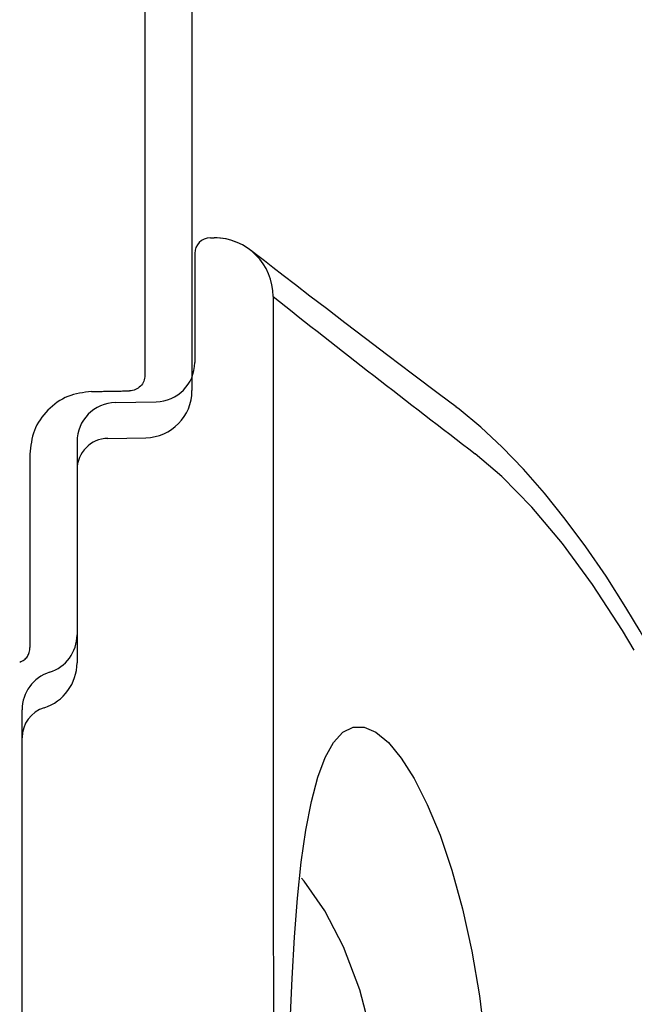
# Model space of a CAD drawing. Header units: millimetres. Extents: x 3813.37 to 3814.5, y 4795.07 to 4797.37.
# Tile 15 of 41: x 3813.63 to 3813.71, y 4796.21 to 4796.34. Entities that reach past the tile are written whole.
import ezdxf

# ---------------------------------------------------------------- set-up
doc = ezdxf.new("R2010")
doc.units = ezdxf.units.MM
doc.layers.add('SANINDUSA', color=3, linetype='Continuous')

msp = doc.modelspace()

# ---------------------------------------------------------------- linework, layer by layer
at = {"layer": 'SANINDUSA'}
for p, q in [((3813.65419822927, 4796.400970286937), (3813.654198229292, 4796.288926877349)), ((3813.648198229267, 4796.399004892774), (3813.648198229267, 4796.290892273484)), ((3813.656544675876, 4796.308394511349), (3813.657044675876, 4796.308394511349)), ((3813.654544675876, 4796.30639451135), (3813.654544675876, 4796.292497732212)), ((3813.664544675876, 4796.30089451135), (3813.664544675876, 4796.232394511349)), ((3813.644457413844, 4796.287408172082), (3813.649631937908, 4796.287498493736)), ((3813.643475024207, 4796.282843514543), (3813.648302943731, 4796.282927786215)), ((3813.639544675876, 4796.282408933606), (3813.639544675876, 4796.257813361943)), ((3813.633544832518, 4796.280809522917), (3813.633544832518, 4796.256213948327)), ((3813.639544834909, 4796.278844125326), (3813.639544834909, 4796.254248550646)), ((3813.632544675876, 4796.222777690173), (3813.632544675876, 4796.248273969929)), ((3813.632544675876, 4795.824643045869), (3813.632544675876, 4796.24470911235))]:
    msp.add_line(p, q, dxfattribs=at)
at = {"layer": 'SANINDUSA', "flags": 128}
for points in [[(3813.687846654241, 4796.286851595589), (3813.685726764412, 4796.288442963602), (3813.682305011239, 4796.291021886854), (3813.679165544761, 4796.293397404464), (3813.67629354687, 4796.295578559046), (3813.673683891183, 4796.297567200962), (3813.671331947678, 4796.299364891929), (3813.66923351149, 4796.300972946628), (3813.667385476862, 4796.302391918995), (3813.665813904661, 4796.303600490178), (3813.664497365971, 4796.304614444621), (3813.663424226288, 4796.305442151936), (3813.662600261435, 4796.306078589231), (3813.662029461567, 4796.306520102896), (3813.661713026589, 4796.306765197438), (3813.661649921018, 4796.306814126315), (3813.661640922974, 4796.306821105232), (3813.661637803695, 4796.306823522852), (3813.661631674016, 4796.306828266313), (3813.661615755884, 4796.306840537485), (3813.661589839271, 4796.306860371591), (3813.661525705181, 4796.306908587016)], [(3813.710464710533, 4796.259663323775), (3813.709501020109, 4796.261296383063), (3813.706970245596, 4796.26527050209), (3813.704386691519, 4796.269029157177), (3813.701763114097, 4796.272561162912), (3813.699112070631, 4796.275856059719), (3813.696441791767, 4796.278907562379), (3813.693730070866, 4796.281730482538), (3813.691003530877, 4796.284281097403), (3813.688248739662, 4796.286554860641), (3813.687834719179, 4796.286848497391)], [(3813.71057126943, 4796.255840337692), (3813.709054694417, 4796.25837837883), (3813.705252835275, 4796.264226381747), (3813.701425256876, 4796.269432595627), (3813.697522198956, 4796.274076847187), (3813.693694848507, 4796.277978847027), (3813.690291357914, 4796.280873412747)], [(3813.666732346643, 4796.208451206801), (3813.666950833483, 4796.214015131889), (3813.667248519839, 4796.219281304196), (3813.667636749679, 4796.224254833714), (3813.668122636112, 4796.228841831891), (3813.66871028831, 4796.232941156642), (3813.669413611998, 4796.236575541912), (3813.670234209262, 4796.239672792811), (3813.671175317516, 4796.242180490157), (3813.672240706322, 4796.244100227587), (3813.673418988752, 4796.245396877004), (3813.674727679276, 4796.246056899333), (3813.67613785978, 4796.246066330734), (3813.67762281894, 4796.245432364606), (3813.679225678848, 4796.244101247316), (3813.680868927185, 4796.242113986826), (3813.682512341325, 4796.239514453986), (3813.684190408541, 4796.236190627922), (3813.685807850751, 4796.23227139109), (3813.687315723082, 4796.227832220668), (3813.688680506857, 4796.222899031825), (3813.689868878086, 4796.217529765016), (3813.690837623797, 4796.211830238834), (3813.691523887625, 4796.206167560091)], [(3813.678497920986, 4796.190479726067), (3813.678545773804, 4796.194034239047), (3813.678163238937, 4796.200319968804), (3813.677171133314, 4796.206572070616), (3813.67559074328, 4796.212571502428), (3813.673505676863, 4796.218057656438), (3813.671128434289, 4796.22265958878), (3813.66850650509, 4796.226425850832), (3813.668135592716, 4796.22680599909)]]:
    msp.add_lwpolyline(points, dxfattribs=at)
at = {"layer": 'SANINDUSA'}
for centre, radius, start, end in [((3813.656544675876, 4796.30639451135), 0.002000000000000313, 90, 180), ((3813.657299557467, 4796.302163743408), 0.006210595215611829, 65.82274625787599, 92.3606203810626), ((3813.657044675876, 4796.30089451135), 0.007500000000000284, 0, 90), ((3815.047100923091, 4798.052265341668), 2.231313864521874, 231.7119517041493, 232.549447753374), ((3813.649544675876, 4796.292497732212), 0.005000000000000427, 271.00000000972, 0), ((3813.648198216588, 4796.28892688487), 0.006000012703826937, 271.0001192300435, 359.9999281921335), ((3813.648198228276, 4796.288926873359), 0.006000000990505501, 271.000009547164, 6.565886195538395e-06), ((3813.644544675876, 4796.282408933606), 0.004999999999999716, 91.00000000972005, 180), ((3813.643544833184, 4796.278844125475), 0.003999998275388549, 90.99999114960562, 180.0000021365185), ((3813.567857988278, 4796.17485845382), 0.1659382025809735, 354.4546111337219, 30.74857646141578), ((3813.634544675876, 4796.257813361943), 0.005000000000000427, 287.4576031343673, 0), ((3813.633544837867, 4796.254248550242), 0.005999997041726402, 287.4566384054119, 3.856155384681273e-06), ((3813.637544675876, 4796.248273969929), 0.005000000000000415, 107.4576031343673, 180), ((3813.636544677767, 4796.244709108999), 0.004000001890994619, 107.4566510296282, 180.0000085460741), ((3813.63654469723, 4796.244709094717), 0.004000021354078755, 107.4568555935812, 179.9997474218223), ((3818.356862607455, 4796.232394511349), 4.692317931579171, 180, 183.4571104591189)]:
    msp.add_arc(centre, radius, start, end, dxfattribs=at)
for points, knots in [([(3813.648198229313, 4796.290892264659), (3813.648171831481, 4796.29063172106), (3813.648119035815, 4796.290110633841), (3813.64765405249, 4796.289461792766), (3813.647013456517, 4796.288985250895), (3813.646493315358, 4796.288923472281), (3813.646233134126, 4796.28889256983)], [0, 0, 0, 0, 0.2499955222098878, 0.4999910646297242, 0.7498891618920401, 1, 1, 1, 1]), ([(3813.641405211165, 4796.288808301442), (3813.640365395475, 4796.288684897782), (3813.63828576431, 4796.288438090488), (3813.635723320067, 4796.286533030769), (3813.633861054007, 4796.283937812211), (3813.633650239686, 4796.281852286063), (3813.633544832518, 4796.280809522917)], [0, 0, 0, 0, 0.2498884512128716, 0.499776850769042, 0.7498884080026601, 0.9999999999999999, 0.9999999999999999, 0.9999999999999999, 0.9999999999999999]), ([(3813.632239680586, 4796.2543385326), (3813.632437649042, 4796.254425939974), (3813.632813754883, 4796.254591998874), (3813.633246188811, 4796.255029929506), (3813.633506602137, 4796.255587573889), (3813.633531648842, 4796.255997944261), (3813.633544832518, 4796.256213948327)], [0, 0, 0, 0, 0.2631818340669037, 0.4999999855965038, 0.7368181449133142, 1, 1, 1, 1])]:
    msp.add_open_spline(points, degree=3, knots=knots, dxfattribs=at)
msp.add_open_spline([(3813.641405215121, 4796.288808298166), (3813.646233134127, 4796.28889256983)], degree=1, dxfattribs=at)

doc.saveas('drawing.dxf')
